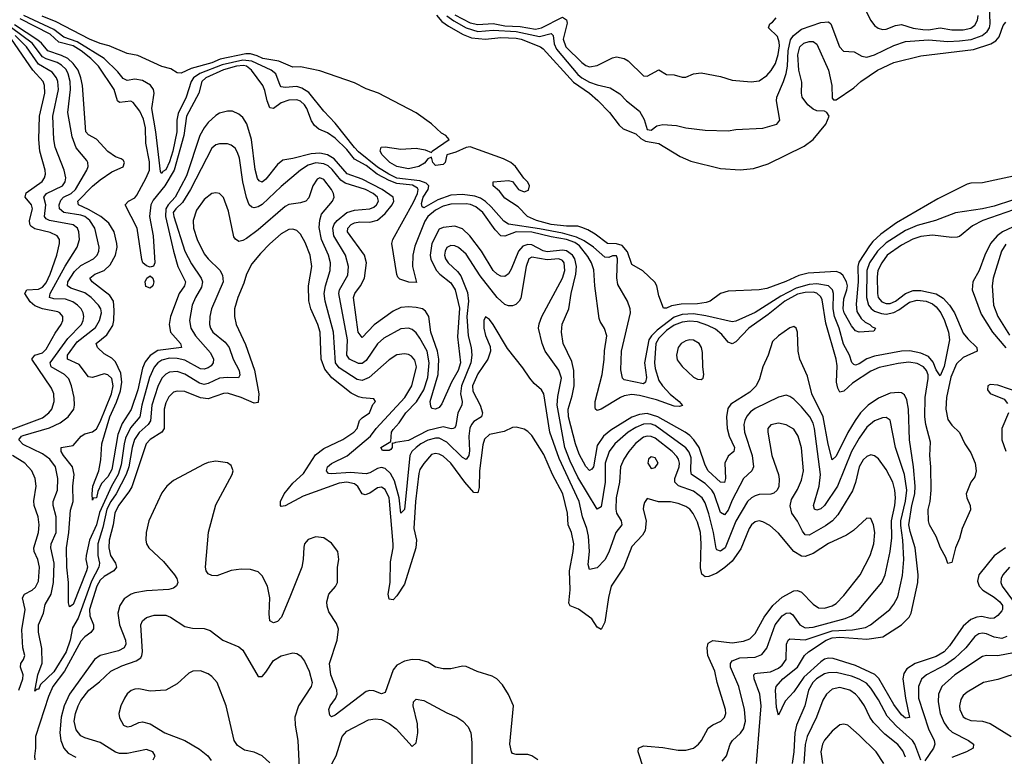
# Model space of a CAD drawing. Header units: inches. Extents: x 1173000 to 1307049, y 522583 to 678455.
# Tile 25 of 256: x 1200612 to 1205723, y 535907 to 539732. Entities that reach past the tile are written whole.
import ezdxf

# ---------------------------------------------------------------- set-up
doc = ezdxf.new("R2010")
doc.units = ezdxf.units.IN
doc.header["$MEASUREMENT"] = 0
doc.layers.add('B2503', color=7, linetype='Continuous')

msp = doc.modelspace()

# ---------------------------------------------------------------- linework, layer by layer
at = {"layer": 'B2503', "color": 5}
for points, elevation in [([(1202830, 539751.6), (1202865.5, 539725.5), (1202929.7, 539689.7), (1202989.5, 539670.5), (1203070, 539676.9), (1203190, 539670.6), (1203310, 539644.3), (1203370, 539659.7), (1203380.7, 539650), (1203386.6, 539606.6), (1203398.5, 539578.5), (1203510, 539447.9), (1203530.5, 539430), (1203570, 539408), (1203610, 539392.9), (1203677.8, 539377.8), (1203727.1, 539347.1), (1203762.6, 539310), (1203830, 539256.4), (1203852.8, 539212.8), (1203870, 539162.2), (1203890, 539158), (1203919.5, 539180.5), (1203950, 539188.1), (1204021.8, 539181.8), (1204070, 539170.2), (1204170, 539159), (1204290, 539154.9), (1204330, 539162.4), (1204470, 539167.8), (1204543, 539190), (1204557.7, 539210), (1204540.6, 539310), (1204541.5, 539330), (1204576.6, 539410), (1204590, 539452.9), (1204596.8, 539490), (1204600.8, 539570), (1204612.7, 539627.3), (1204628.4, 539650), (1204670, 539682.9), (1204770, 539717.4), (1204810, 539720.5), (1204823.2, 539710), (1204867.3, 539590), (1204888, 539568), (1204944.3, 539564.3), (1204983, 539543), (1205010, 539537.2), (1205050, 539549.4), (1205150, 539598.5), (1205210, 539618.8), (1205330, 539627.1), (1205430, 539619), (1205490, 539621.3), (1205550.7, 539629.3), (1205608.8, 539650), (1205634.7, 539670), (1205645.7, 539690), (1205650.2, 539710), (1205646, 539810)], 660), ([(1204982.2, 539822.2), (1205030, 539727), (1205050, 539700.9), (1205067.5, 539687.5), (1205090, 539680.2), (1205110, 539682.9), (1205157.7, 539702.3), (1205190, 539706.3), (1205250, 539687.9), (1205300.1, 539680.1), (1205330, 539679), (1205390, 539688.6), (1205450, 539679.9), (1205510, 539678.6), (1205550, 539688), (1205570, 539703), (1205583.6, 539730), (1205587.2, 539752.8)], 680), ([(1205764.9, 538795.1), (1205670, 538763.8), (1205610, 538749.9), (1205470, 538729.2), (1205366.3, 538690), (1205270, 538663.4), (1205210, 538637), (1205110, 538573.7), (1205064.6, 538530), (1205024, 538470), (1205009.8, 538430.1), (1205007.8, 538290), (1205017.7, 538250), (1205031.5, 538231.5), (1205050, 538218.8), (1205085.9, 538205.9), (1205110, 538202.9), (1205150, 538212), (1205175.3, 538224.7), (1205230, 538264.6), (1205270, 538276), (1205317.2, 538270), (1205350, 538256.1), (1205370, 538241.2), (1205393.8, 538210), (1205413, 538170), (1205432.7, 538110), (1205437.8, 538070), (1205410, 537931), (1205390, 537882), (1205370, 537914.2), (1205354.2, 537954.2), (1205330, 537983.8), (1205290, 538000.7), (1205232.3, 538012.3), (1205190, 538011.3), (1205050, 537985.6), (1205010, 537971.1), (1204970, 537945.5), (1204950, 537938), (1204941.8, 537941.8), (1204932, 537952), (1204919.3, 537990), (1204887.8, 538047.8), (1204865.8, 538130), (1204841, 538190), (1204834.4, 538230), (1204837.1, 538310), (1204831.4, 538330), (1204809.8, 538350), (1204750, 538361.2), (1204710, 538357.6), (1204642.8, 538337.2), (1204563.2, 538296.8), (1204430, 538211.7), (1204330, 538166.4), (1204310, 538163.4), (1204174.4, 538194.4), (1204110, 538203.9), (1204050, 538201.3), (1204010, 538187.9), (1203920.6, 538119.4), (1203891, 538090), (1203877.6, 538070), (1203855.7, 537950), (1203866.4, 537873.6), (1203860.7, 537850), (1203850, 537841.4), (1203750, 537861.5), (1203741, 537870), (1203733.1, 537913.1), (1203736.1, 538010), (1203782.8, 538210), (1203781.3, 538230), (1203766.9, 538270), (1203716.9, 538356.9), (1203711, 538391), (1203714.8, 538490), (1203710, 538505.6), (1203690, 538505.7), (1203670, 538496.7), (1203650, 538498.5), (1203590, 538550.4), (1203543, 538583), (1203502.7, 538602.7), (1203430, 538622.9), (1203310, 538646.7), (1203150, 538670.3), (1203125, 538685), (1203060.1, 538760.1), (1203030, 538788.4), (1203004.7, 538804.7), (1202975.3, 538815.3), (1202910, 538824.3), (1202850, 538820.8), (1202782.7, 538797.3), (1202710, 538755.8), (1202700.9, 538760.9), (1202697.6, 538777.6), (1202706.6, 538810), (1202732.7, 538850), (1202735.6, 538870), (1202722.8, 538882.8), (1202690, 538895.8), (1202570, 538909.7), (1202527.5, 538930), (1202470, 538966.3), (1202370, 539046.2), (1202350, 539067.5), (1202250, 539193.7), (1202190, 539256.7), (1202113, 539353), (1202077, 539377), (1202050, 539385.3), (1201990, 539379.7), (1201970, 539383.6), (1201963.9, 539390), (1201941.2, 539450), (1201917, 539470), (1201816.4, 539516.4), (1201770, 539521.5), (1201663.2, 539496.8), (1201547.1, 539452.9), (1201515.1, 539430), (1201502.7, 539410), (1201475.6, 539330), (1201435, 539245), (1201427.5, 539210), (1201428, 539150), (1201407.6, 539050), (1201390, 538993), (1201370, 538951.4), (1201356, 538944), (1201350, 538933.3), (1201343.1, 538943.1), (1201318.5, 539150), (1201298.3, 539270), (1201309.4, 539350), (1201306.8, 539370), (1201291.3, 539391.3), (1201250, 539416.4), (1201210, 539423.2), (1201170, 539416.6), (1201150, 539426.4), (1201121.3, 539461.3), (1201050.3, 539530.3), (1200910, 539617), (1200841.7, 539641.7), (1200790, 539680.1), (1200633.6, 539753.6)], 660), ([(1205810, 538927.2), (1205610, 538885.6), (1205550, 538882.8), (1205530, 538877.8), (1205377.4, 538802.5), (1205163.2, 538676.8), (1205081.8, 538618.2), (1205039.8, 538580.2), (1205022.4, 538557.6), (1204967.9, 538472.1), (1204962.8, 538450), (1204964.9, 538370), (1204954.1, 538254.1), (1204957.5, 538217.5), (1204980.1, 538180.1), (1205001.3, 538161.3), (1205024.4, 538150), (1205036.7, 538136.7), (1205054.8, 538130), (1205045.4, 538114.6), (1204970, 538109.7), (1204950, 538117), (1204930, 538142.9), (1204891.2, 538210), (1204886.5, 538230), (1204890, 538282), (1204906.1, 538330), (1204908.3, 538350), (1204904.3, 538370), (1204884.8, 538404.8), (1204870, 538418), (1204850, 538425), (1204704.1, 538415.9), (1204656.1, 538403.9), (1204588.3, 538371.7), (1204490, 538336.1), (1204449.7, 538329.7), (1204290, 538323.1), (1204249.1, 538310.9), (1204196.3, 538270), (1204176.1, 538263.9), (1204130, 538256.7), (1204045.1, 538254.9), (1203994.6, 538245.4), (1203970, 538234.5), (1203954.6, 538234.6), (1203930, 538298), (1203919.3, 538350), (1203909.6, 538369.6), (1203847.3, 538427.3), (1203790, 538460.5), (1203766.8, 538526.8), (1203738.6, 538558.6), (1203710, 538568.5), (1203663.1, 538570), (1203599.1, 538619.1), (1203561.3, 538641.3), (1203530, 538653.6), (1203510, 538659), (1203450, 538659.9), (1203370, 538668.7), (1203294.7, 538690), (1203248, 538710), (1203199.5, 538759.5), (1203130, 538806), (1203102, 538842), (1203069, 538870), (1203069.4, 538890.6), (1203150, 538896), (1203170, 538892), (1203201, 538850), (1203230, 538838.8), (1203252.9, 538847.1), (1203258, 538870), (1203248.9, 538888.9), (1203228.9, 538908.9), (1203185.2, 538970), (1203160.9, 538990), (1203123.7, 539010), (1202950, 539071.2), (1202930, 539068.7), (1202876.5, 539043.5), (1202829.1, 539030.9), (1202820.4, 538990), (1202810, 538979.6), (1202770, 538975.1), (1202757, 538990), (1202750, 539018), (1202730, 539008.7), (1202712.8, 538987.2), (1202684.7, 538970), (1202630, 538957.6), (1202570.2, 538969.8), (1202534, 538990), (1202494.5, 539030), (1202482.7, 539050), (1202488, 539070), (1202510, 539072.4), (1202590, 539058.7), (1202670, 539064.4), (1202716.4, 539056.4), (1202750, 539042), (1202754, 539050), (1202840.7, 539110), (1202824.7, 539130), (1202802.4, 539142.4), (1202750, 539191.2), (1202670, 539247.8), (1202474, 539350), (1202410, 539372.6), (1202350, 539403.9), (1202170, 539465.6), (1202070, 539486.3), (1202030, 539485.4), (1201956.5, 539516.5), (1201874.2, 539530), (1201844.7, 539544.7), (1201810, 539553.6), (1201785.7, 539554.3), (1201653.3, 539526.7), (1201610, 539508.3), (1201501.9, 539478.1), (1201450, 539453.3), (1201430, 539455.9), (1201396.8, 539476.8), (1201350, 539488.2), (1201225.9, 539545.9), (1201170, 539556.8), (1201076.6, 539596.6), (1201030, 539608.5), (1200974.2, 539630), (1200801.3, 539721.3), (1200729.2, 539750)], 640), ([(1202774.8, 539754.8), (1202803, 539723), (1202837.8, 539697.8), (1202914.1, 539654.1), (1202957.1, 539637.1), (1203030, 539630.7), (1203110, 539639.6), (1203190, 539635.4), (1203215.8, 539630), (1203314.7, 539590), (1203330, 539580.5), (1203486.9, 539406.9), (1203570.6, 539350), (1203612.8, 539312.8), (1203673.3, 539250), (1203723.7, 539183.7), (1203745, 539165), (1203810, 539139.8), (1203835.7, 539115.7), (1203861.3, 539101.3), (1203928.9, 539088.9), (1204040.7, 539020.7), (1204096.5, 538996.5), (1204250, 538959), (1204351.6, 538951.6), (1204420.8, 538959.2), (1204496.6, 538983.3), (1204684.1, 539075.9), (1204731, 539109), (1204796.8, 539190), (1204813.3, 539230), (1204801.6, 539250), (1204790, 539256.4), (1204750, 539258.3), (1204730, 539266.9), (1204703.9, 539290), (1204674, 539330), (1204669.8, 539350), (1204671.8, 539408.2), (1204656.4, 539470), (1204651.4, 539550), (1204662.3, 539590), (1204683.1, 539610), (1204710, 539618.3), (1204730, 539619), (1204750, 539604.4), (1204810.1, 539470), (1204827.9, 539390), (1204830, 539324.7), (1204836.3, 539316.3), (1204850, 539316.5), (1204942.7, 539377.3), (1204978.4, 539410), (1205064.7, 539470), (1205149.2, 539510), (1205290, 539544.9), (1205562.8, 539577.2), (1205653.7, 539606.3), (1205678.5, 539621.5), (1205696.9, 539643.1), (1205717.7, 539702.3), (1205730, 539719.5)], 640), ([(1202870, 539756.2), (1202950, 539716), (1202990, 539706.1), (1203070, 539711.3), (1203130, 539699.6), (1203210, 539695.7), (1203290, 539682.9), (1203321.2, 539690), (1203430, 539745.2), (1203450, 539731.7), (1203453.2, 539713.2), (1203432.8, 539630), (1203446.2, 539590), (1203530, 539509), (1203550, 539494), (1203570, 539487.7), (1203610, 539494.1), (1203690, 539533.7), (1203710, 539539), (1203750, 539530.2), (1203770, 539518), (1203850, 539439.7), (1203870, 539438.5), (1203930, 539471.5), (1203970, 539446.7), (1204010, 539444.6), (1204050, 539433.6), (1204070, 539432.6), (1204110, 539450.2), (1204150, 539456.5), (1204250, 539436.5), (1204310, 539417.6), (1204409.3, 539409.3), (1204450, 539414.8), (1204490, 539441.3), (1204512.7, 539467.2), (1204534.9, 539505.1), (1204548.9, 539551.1), (1204555.4, 539595.4), (1204554.9, 539614.9), (1204544.9, 539644.9), (1204499.5, 539690), (1204505.6, 539710), (1204520.5, 539719.5), (1204538.9, 539741.2)], 680), ([(1205729.2, 536990), (1205670, 536948), (1205591.2, 536850), (1205583.6, 536816.4), (1205591.7, 536790), (1205612.1, 536770), (1205670, 536734.2), (1205699.3, 536710), (1205713.1, 536690), (1205714.4, 536670), (1205710, 536662.4), (1205690, 536638.8), (1205670, 536624.3), (1205650, 536622.5), (1205606.3, 536633.8), (1205579.6, 536630), (1205550, 536617.6), (1205510, 536583.2), (1205439, 536481), (1205411, 536449), (1205370, 536425.2), (1205260.2, 536390), (1205217.8, 536362.2), (1205202.1, 536337.9), (1205197, 536310), (1205209.7, 536209.7), (1205230, 536108.3), (1205210, 536104.9), (1205190, 536123.4), (1205150, 536175.8), (1205070.8, 536310.8), (1205051.7, 536331.7), (1204950, 536379), (1204834.7, 536414.7), (1204810, 536416.8), (1204790, 536411.1), (1204770, 536398), (1204681.5, 536318.5), (1204630, 536242.7), (1204586.1, 536193.9), (1204550, 536121.2), (1204540, 536160), (1204535.3, 536250), (1204538.4, 536270), (1204573.5, 536310), (1204649.4, 536370), (1204685.2, 536430), (1204707, 536450), (1204798.6, 536510), (1204830, 536522.3), (1204870, 536526), (1205010, 536515.6), (1205092.9, 536527.1), (1205189.9, 536590), (1205228.9, 536630), (1205240.3, 536650), (1205273.5, 536810), (1205275.4, 536850), (1205260.9, 536990), (1205234.1, 537074.1), (1205227.1, 537110), (1205243.1, 537210), (1205259.1, 537270), (1205260.2, 537310), (1205251.4, 537410), (1205231.2, 537550), (1205225.2, 537710), (1205217.6, 537757.6), (1205204.5, 537784.5), (1205190, 537794), (1205176.3, 537796.3), (1205130, 537792.1), (1205070, 537767.3), (1205016.8, 537730), (1204976.9, 537690), (1204948.7, 537651.3), (1204910, 537589.2), (1204850, 537466), (1204830, 537447.1), (1204807.9, 537527.9), (1204782.2, 537670), (1204723.5, 537790), (1204701, 537881), (1204661.4, 537970), (1204653.7, 538010), (1204648.9, 538108.9), (1204642.4, 538130), (1204630, 538139.7), (1204610, 538132.5), (1204550.2, 538090), (1204519.6, 538060.4), (1204497.5, 537990), (1204468.9, 537930), (1204452, 537868), (1204435.7, 537830), (1204401.9, 537798.1), (1204303.9, 537736.1), (1204287.4, 537712.6), (1204281.7, 537670), (1204284.5, 537610), (1204295.1, 537570), (1204321.7, 537510), (1204319, 537490), (1204290, 537466.5), (1204272.6, 537430), (1204275.5, 537350), (1204270, 537328.6), (1204250, 537330.6), (1204185.9, 537390), (1204170, 537418.2), (1204138.3, 537510), (1204111.4, 537550), (1204090, 537572.2), (1204066.8, 537590), (1203923.9, 537670), (1203870, 537686.9), (1203830, 537682.7), (1203790, 537667.8), (1203679.8, 537600.2), (1203643.1, 537570), (1203610, 537520.3), (1203590, 537411), (1203581.4, 537398.6), (1203570, 537391.9), (1203550, 537412.1), (1203516.6, 537476.6), (1203498, 537530), (1203461.6, 537670), (1203458.5, 537710), (1203480.3, 537779.7), (1203489.7, 537830), (1203489.1, 537910), (1203477.3, 537957.3), (1203432.6, 538050), (1203423.7, 538110), (1203428.8, 538151.2), (1203462.2, 538230), (1203474.5, 538310), (1203499.4, 538410), (1203503, 538450), (1203494, 538490), (1203481.1, 538510), (1203450, 538531.1), (1203430, 538535.2), (1203350, 538526.8), (1203330, 538531.3), (1203270, 538562.8), (1203250, 538565.4), (1203224.4, 538555.6), (1203201.1, 538530), (1203163.7, 538436.3), (1203150, 538412.8), (1203130, 538398.3), (1203110, 538399.9), (1203090, 538411), (1203069.5, 538430), (1203008.7, 538530), (1202949.4, 538610), (1202910, 538646.6), (1202870, 538660.5), (1202810, 538652.4), (1202790, 538643.6), (1202751.4, 538570), (1202742.3, 538510), (1202746.4, 538486.4), (1202776.3, 538430), (1202792.3, 538410), (1202850, 538365.4), (1202872.4, 538330), (1202894.6, 538234.6), (1202884.7, 538084.7), (1202900.2, 537950), (1202888.9, 537910), (1202853.9, 537850), (1202803, 537737), (1202790, 537717.6), (1202770, 537709.6), (1202752.3, 537712.3), (1202745.4, 537725.4), (1202742.4, 537750), (1202784.2, 537890), (1202787.7, 537970), (1202781.1, 538010), (1202745.6, 538110), (1202735.7, 538190), (1202718.6, 538218.6), (1202702.3, 538230), (1202670, 538237.9), (1202630, 538241.1), (1202590, 538237.1), (1202550, 538218), (1202452.8, 538147.2), (1202390, 538082), (1202369.2, 538110), (1202345.7, 538290), (1202352.3, 538310), (1202381.7, 538350), (1202401.2, 538390), (1202412.8, 538470), (1202401.5, 538510), (1202314.5, 538630), (1202316.1, 538650), (1202332.1, 538667.9), (1202350, 538677.6), (1202377.8, 538682.2), (1202430, 538680.7), (1202470, 538691.5), (1202510, 538725.2), (1202545.6, 538770), (1202554.6, 538790), (1202551.3, 538810), (1202493.3, 538850), (1202390, 538903.8), (1202312.2, 538932.2), (1202244.3, 539010), (1202210, 539029.4), (1202170, 539037.9), (1202125.3, 539034.7), (1202030.5, 539010.5), (1201977.5, 539002.5), (1201950, 538980.2), (1201890, 538903.2), (1201870, 538888.6), (1201854.8, 538894.8), (1201847, 538907), (1201834.8, 538954.8), (1201815.7, 539110), (1201791.7, 539191.7), (1201770, 539224.2), (1201750, 539241.8), (1201716.5, 539256.5), (1201690, 539257.3), (1201650, 539246.1), (1201630, 539234.3), (1201590, 539198.5), (1201569.1, 539170.9), (1201547.1, 539130), (1201478.5, 538921.5), (1201418.8, 538810), (1201382.3, 538770), (1201370.7, 538749.3), (1201369, 538710), (1201410, 538530.2), (1201433.8, 538450), (1201473.2, 538370), (1201468.1, 538350), (1201440.5, 538310), (1201395, 538190), (1201388, 538150), (1201394.4, 538110), (1201446.5, 538050), (1201451.7, 538030), (1201330, 538013.6), (1201290, 537988.3), (1201263.9, 537956.1), (1201250, 537922.5), (1201226.2, 537810), (1201191.2, 537708.7), (1201144.1, 537635.9), (1201121.7, 537578.3), (1201090, 537396), (1201070, 537358.4), (1201036.1, 537323.9), (1201017.4, 537282.6), (1201010, 537249.7), (1200992.8, 537247.2), (1200990, 537238), (1200987.9, 537270), (1200992.3, 537310), (1201023.1, 537390), (1201033.8, 537446.2), (1201038.6, 537530), (1201079.9, 537670), (1201114.2, 537745.8), (1201135, 537805), (1201142.5, 537850), (1201136.5, 537896.5), (1201110, 537956.3), (1201090, 537975.3), (1201050, 537996.3), (1201016.2, 538030), (1201008.9, 538050), (1201064.9, 538095.1), (1201095.1, 538144.9), (1201100.8, 538170), (1201103.4, 538223.4), (1201099.1, 538270), (1201079.6, 538299.6), (1200989.2, 538370), (1200976.2, 538390), (1201001.4, 538410), (1201050.5, 538429.5), (1201081.7, 538458.3), (1201109.5, 538510), (1201117.3, 538550), (1201116.4, 538570), (1201101.9, 538630), (1201074.9, 538674.9), (1201034.1, 538710), (1200970, 538746.8), (1200918.2, 538770), (1200913.5, 538790), (1200990, 538866.7), (1201030, 538899.8), (1201090, 538941.8), (1201150, 538967.2), (1201156, 538990), (1201150, 539002), (1201139.3, 539010), (1201110, 539019.7), (1201070, 539047.1), (1201010.8, 539110.8), (1200970, 539134.8), (1200955.5, 539150), (1200937.6, 539390), (1200929.7, 539430), (1200914.9, 539470), (1200890, 539505), (1200861.6, 539530), (1200830, 539545.8), (1200758.1, 539570), (1200725.2, 539610), (1200706.2, 539626.2), (1200584.5, 539704.5)], 720), ([(1205930, 538799.8), (1205610.8, 538689.2), (1205558.2, 538661.8), (1205490, 538605.7), (1205478, 538602), (1205450, 538600.7), (1205350, 538613.9), (1205290, 538605.3), (1205248.2, 538591.8), (1205190, 538561.5), (1205115.4, 538510), (1205086.6, 538470), (1205066.9, 538430), (1205063.1, 538396.9), (1205063.9, 538310), (1205068.8, 538288.8), (1205087.1, 538267.1), (1205110, 538257.9), (1205130, 538257.8), (1205157.5, 538270), (1205210, 538311), (1205250, 538326.4), (1205290, 538326.6), (1205370, 538307.8), (1205405.2, 538285.2), (1205439.1, 538250), (1205465.2, 538210), (1205510, 538104.7), (1205534, 538074), (1205580.5, 538030), (1205581.6, 538010), (1205510, 537977.9), (1205474.6, 537945.4), (1205444.9, 537875.1), (1205422.8, 537770), (1205419.3, 537710), (1205430, 537655.8), (1205450, 537626.2), (1205490, 537588), (1205518.8, 537530), (1205550, 537482.9), (1205571.5, 537430), (1205577, 537390), (1205570, 537357.7), (1205549.1, 537330), (1205525.2, 537270), (1205527.6, 537250), (1205545.8, 537210), (1205547.3, 537187.3), (1205503.9, 537090), (1205490, 537038), (1205469, 536990), (1205450, 536914), (1205430, 536909.3), (1205420.1, 536940.1), (1205391, 536990), (1205368.5, 537048.5), (1205335.1, 537110), (1205328.9, 537130), (1205328.3, 537188.3), (1205338.5, 537230), (1205343.2, 537290), (1205342.2, 537410), (1205336, 537470), (1205339.1, 537539.1), (1205314.9, 537630), (1205311, 537670), (1205312.3, 537770), (1205328.3, 537868.3), (1205327.1, 537887.1), (1205319.4, 537910), (1205303.7, 537930), (1205270, 537946.2), (1205226.9, 537953.1), (1205172.7, 537947.3), (1205073.9, 537926.1), (1205030, 537906.2), (1204935.8, 537844.2), (1204890, 537803.2), (1204870, 537798), (1204858.8, 537818.8), (1204852.2, 537850), (1204854.7, 537934.7), (1204851, 537970), (1204796.6, 538156.6), (1204777.7, 538277.7), (1204770, 538293.7), (1204750, 538311.2), (1204730, 538316.4), (1204690, 538315.4), (1204650, 538306.2), (1204583.8, 538270), (1204498, 538202), (1204396, 538130), (1204330, 538059.6), (1204310, 538049.2), (1204290, 538057.4), (1204256.5, 538096.5), (1204224.2, 538124.2), (1204184.5, 538144.5), (1204130, 538162.3), (1204090, 538166.8), (1204050, 538160.8), (1204010, 538145.5), (1203970, 538118.5), (1203930, 538077.7), (1203913.4, 538050), (1203906.4, 537950), (1203910, 537920.9), (1203930, 537858.3), (1203948.5, 537830), (1203988, 537788), (1204035.8, 537750), (1204051.9, 537728.1), (1204036.9, 537723.1), (1204010, 537725.2), (1203918.4, 537758.4), (1203830, 537781.2), (1203790, 537785), (1203750, 537778.7), (1203730, 537770.6), (1203630, 537709.6), (1203610, 537702.8), (1203601.4, 537710), (1203599.3, 537719.2), (1203599.2, 537750), (1203635.6, 537890), (1203646.7, 537966.7), (1203647.2, 538012.8), (1203659.8, 538090), (1203648.2, 538128.2), (1203625.1, 538165.1), (1203620.5, 538180.5), (1203597.5, 538350), (1203592.7, 538432.7), (1203579.6, 538470), (1203561.9, 538501.9), (1203517.5, 538557.5), (1203494.5, 538574.5), (1203451, 538591), (1203370, 538604.1), (1203270, 538628), (1203190, 538631), (1203130, 538607), (1203110.3, 538610.3), (1203080.3, 538640.3), (1203015.4, 538730), (1202979.7, 538759.7), (1202952.1, 538772.1), (1202930, 538776.1), (1202850, 538774.3), (1202810, 538763.3), (1202770, 538742.6), (1202731.4, 538710), (1202714.9, 538685.1), (1202663.2, 538556.8), (1202652.3, 538510), (1202651.2, 538450), (1202672, 538368), (1202631.7, 538368.3), (1202585.2, 538385.2), (1202574.4, 538394.4), (1202569.4, 538409.4), (1202544.3, 538570), (1202549.4, 538590), (1202655.5, 538784.5), (1202676.3, 538830), (1202680.2, 538850), (1202676.3, 538856.3), (1202651.9, 538871.9), (1202570, 538881.1), (1202530, 538896.6), (1202468.5, 538930), (1202410, 538974.9), (1202350, 539008.2), (1202310, 539057.3), (1202250, 539115.9), (1202210, 539145.1), (1202164.1, 539164.1), (1202141.7, 539181.7), (1202126.1, 539206.1), (1202102, 539270), (1202090, 539290.4), (1202070, 539308.2), (1202050, 539315.4), (1202010, 539314.4), (1201970, 539300.4), (1201930, 539271.1), (1201910, 539274.8), (1201896.7, 539310), (1201884.9, 539364.9), (1201873.9, 539390), (1201816.2, 539470), (1201790.3, 539490), (1201773.4, 539493.4), (1201737.6, 539490), (1201670, 539472.2), (1201578.7, 539430), (1201557.1, 539410), (1201542.7, 539350), (1201477.5, 539230), (1201463.4, 539130), (1201413.8, 538950), (1201364.9, 538870), (1201304.7, 538795.3), (1201293.4, 538770), (1201285.3, 538710), (1201304.8, 538610), (1201313, 538470), (1201307.1, 538452.9), (1201290, 538446.6), (1201270, 538453.6), (1201250.9, 538470), (1201246.3, 538486.3), (1201222.8, 538650), (1201159.5, 538770), (1201177.7, 538790), (1201210, 538807.7), (1201220.1, 538819.9), (1201268.5, 538910), (1201285.1, 538950), (1201286.2, 538993.8), (1201267.4, 539090), (1201264.5, 539170), (1201255.1, 539215.1), (1201236.1, 539256.1), (1201201.8, 539301.8), (1201188.4, 539308.4), (1201130, 539302.1), (1201119.5, 539310), (1201102.6, 539370), (1201021.2, 539490), (1200981.1, 539530), (1200931.3, 539570), (1200890, 539595.4), (1200815.1, 539615.1), (1200770, 539656.5), (1200615.5, 539735.5)], 680), ([(1204435.9, 535870), (1204460.5, 536170), (1204453.4, 536230), (1204424.2, 536310), (1204422.3, 536330), (1204430, 536337.7), (1204440.1, 536339.9), (1204510, 536345.4), (1204550, 536364.4), (1204570, 536381.5), (1204590.3, 536410), (1204591.6, 536490), (1204601.1, 536510), (1204610, 536516.8), (1204690, 536511.9), (1204830, 536559.7), (1204935.7, 536564.3), (1205003, 536577), (1205028.2, 536590), (1205127.9, 536670), (1205150, 536696.5), (1205170, 536735.3), (1205194.5, 536845.5), (1205200.7, 536930), (1205196.6, 537030), (1205185.2, 537105.2), (1205186.3, 537130), (1205210, 537231.4), (1205216.2, 537290), (1205205, 537370), (1205158.7, 537510), (1205130, 537653.3), (1205110, 537666.2), (1205090, 537664.4), (1205050, 537649.1), (1205010, 537615.4), (1204970, 537559.5), (1204930.1, 537490), (1204857.6, 537310), (1204790, 537209.3), (1204770, 537191.9), (1204750, 537184.7), (1204738, 537190), (1204732.9, 537210), (1204762.2, 537310), (1204769.5, 537370.4), (1204736.9, 537610), (1204730, 537636.8), (1204713, 537670), (1204670, 537722.1), (1204630, 537761.1), (1204610, 537775), (1204590, 537781.8), (1204550, 537771.5), (1204430, 537713.4), (1204404.8, 537695.2), (1204386.7, 537673.3), (1204375.4, 537650), (1204371.6, 537630), (1204375.1, 537590), (1204413.4, 537470), (1204421.1, 537410), (1204412.8, 537390), (1204370, 537349.8), (1204310, 537237.7), (1204290, 537185.7), (1204270, 537161.7), (1204250, 537173.2), (1204216.1, 537270), (1204205.2, 537290), (1204170, 537324), (1204099.6, 537370), (1204095.3, 537390), (1204097.8, 537457.8), (1204087.3, 537487.3), (1204070, 537509.4), (1203910, 537624.3), (1203886.2, 537633.8), (1203850, 537632.3), (1203810, 537615.1), (1203770, 537589.9), (1203700.8, 537530), (1203671.8, 537490), (1203650.4, 537430), (1203650.4, 537330), (1203630, 537202), (1203610, 537189.8), (1203510, 537356.7), (1203470, 537438.9), (1203442, 537510), (1203402.8, 537730), (1203404.9, 537775.1), (1203423.9, 537870), (1203410, 537911.6), (1203339.3, 538010), (1203323.6, 538050), (1203305, 538130), (1203307.7, 538152.3), (1203321.7, 538190), (1203429.9, 538390), (1203442, 538430), (1203439, 538470), (1203430, 538480.9), (1203410, 538489.5), (1203350, 538485.7), (1203270, 538499.2), (1203254.6, 538490), (1203241.1, 538450), (1203213.6, 538286.4), (1203204.4, 538270), (1203186.6, 538253.4), (1203170, 538246.3), (1203150, 538246), (1203130, 538253.4), (1203089.9, 538289.9), (1203001.7, 538401.7), (1202930, 538514), (1202890, 538549.1), (1202870, 538557.7), (1202850, 538558.7), (1202830, 538548.5), (1202819.8, 538530), (1202817, 538510), (1202822.2, 538490), (1202835.5, 538470), (1202884.6, 538424.6), (1202902.1, 538402.1), (1202936.1, 538316.1), (1202942.5, 538270), (1202933.6, 538190), (1202939.6, 538090), (1202955.7, 538030), (1202959.7, 537990), (1202953.2, 537950), (1202904.6, 537830), (1202899.7, 537790), (1202908.8, 537750), (1202908, 537730), (1202887.2, 537690), (1202875.3, 537624.7), (1202870, 537612), (1202862.8, 537610), (1202851.8, 537608.2), (1202810, 537617.6), (1202730, 537599), (1202630, 537546.5), (1202562.9, 537537.1), (1202551.2, 537531.2), (1202546.4, 537533.6), (1202544.7, 537510), (1202539.4, 537500.6), (1202530, 537495.3), (1202495.3, 537495.3), (1202487, 537510), (1202538.8, 537541.2), (1202542.4, 537590), (1202550, 537604), (1202581.9, 537638.1), (1202615.7, 537690), (1202671.8, 537748.2), (1202709.3, 537810), (1202730, 537874.3), (1202737.4, 537950), (1202726.9, 538010), (1202690, 538078.4), (1202670, 538106.5), (1202650, 538122.5), (1202630, 538130.5), (1202590, 538125.9), (1202501.8, 538078.2), (1202470, 538048.4), (1202410, 537962.7), (1202390, 537947), (1202370, 537946.3), (1202323.7, 537970), (1202309.4, 537989.4), (1202313.1, 538070), (1202268.1, 538310), (1202272, 538330), (1202315, 538405), (1202318.5, 538450), (1202302.6, 538510), (1202243.5, 538610), (1202237.9, 538650), (1202244.5, 538670), (1202259.4, 538690), (1202310, 538730.5), (1202350, 538743.5), (1202430, 538749.3), (1202450, 538758.3), (1202464.7, 538770), (1202474.8, 538790), (1202468.9, 538810), (1202446.5, 538830), (1202407.7, 538850), (1202302.3, 538882.2), (1202278.6, 538898.6), (1202233.9, 538953.9), (1202212.8, 538972.8), (1202190, 538984.1), (1202150, 538989.1), (1202110, 538977.3), (1202070.1, 538950), (1201970, 538865.5), (1201870, 538772.5), (1201850, 538759.6), (1201830, 538754.2), (1201817.9, 538757.9), (1201803.6, 538770), (1201788.8, 538808.8), (1201770.6, 538890.6), (1201752.4, 539012.4), (1201742.8, 539042.8), (1201730, 539064.4), (1201710, 539079.8), (1201690, 539086.6), (1201650, 539086.8), (1201630, 539081.4), (1201610, 539065.1), (1201499.5, 538850), (1201456.6, 538783.4), (1201423, 538750), (1201409.3, 538730), (1201411.4, 538710), (1201469.7, 538530), (1201504, 538464), (1201554.5, 538390), (1201561, 538370), (1201556.3, 538343.7), (1201523.9, 538290), (1201508.2, 538250), (1201494, 538170), (1201499.8, 538130), (1201525.4, 538090), (1201602.4, 538002.4), (1201617.5, 537970), (1201617, 537950), (1201605.4, 537934.6), (1201590, 537924.4), (1201570, 537917.1), (1201550, 537919), (1201470, 537963.5), (1201430, 537972.3), (1201390, 537974.3), (1201350, 537964), (1201329.2, 537950), (1201310, 537928.1), (1201286.3, 537873.7), (1201245.6, 537730), (1201235.3, 537670), (1201186.6, 537613.4), (1201161.6, 537558.4), (1201153.8, 537530), (1201138.7, 537421.3), (1201123.2, 537370), (1201089.2, 537310), (1201026.2, 537173.8), (1201010, 537109.9), (1200974.6, 537030), (1200957.4, 536950), (1200956.2, 536930), (1200963.3, 536890), (1200959.3, 536870), (1200890, 536695), (1200870, 536684), (1200865.1, 536705.1), (1200865.1, 536810), (1200856.6, 536890), (1200854.4, 536990), (1200867.9, 537070), (1200875.2, 537184.8), (1200890, 537230.7), (1200887.2, 537310), (1200895.7, 537370), (1200885.8, 537410), (1200839.7, 537470), (1200828.3, 537490), (1200827.7, 537510), (1200890, 537521.1), (1200930.9, 537570), (1200950, 537580.8), (1200990, 537592.2), (1201010, 537607.9), (1201030, 537644.7), (1201089.1, 537790), (1201098.1, 537830), (1201090, 537869), (1201070, 537888.3), (1201050, 537892.7), (1200990, 537874.4), (1200970, 537877.7), (1200921, 537941), (1200860.9, 537970), (1200860.6, 537990), (1200910, 538060.1), (1201005.5, 538134.5), (1201026.9, 538170), (1201036.6, 538210), (1201033, 538230), (1201022, 538250), (1200983.6, 538290), (1200950, 538313.6), (1200877.3, 538337.3), (1200860.2, 538350), (1200862.2, 538370), (1200895.8, 538424.2), (1200930, 538456), (1200995.6, 538490), (1201013.5, 538510), (1201022.1, 538530), (1201023.9, 538550), (1201002.2, 538650), (1200975.6, 538690), (1200950, 538709.3), (1200930, 538717.6), (1200841, 538730), (1200819.6, 538750), (1200817.3, 538770), (1200825.5, 538794.5), (1200838.8, 538810), (1200879.7, 538830), (1200901.4, 538850), (1200960.2, 538950), (1200967.5, 538970), (1200966.5, 538990), (1200960.5, 539000.5), (1200905.6, 539065.6), (1200883.8, 539123.8), (1200862.3, 539250), (1200876.5, 539370), (1200874.4, 539410), (1200864.6, 539450), (1200852.6, 539472.6), (1200830, 539496.2), (1200807.3, 539510), (1200750, 539527.8), (1200730, 539539.3), (1200677, 539610), (1200570, 539689.7)], 740), ([(1204257.9, 535882.1), (1204281.6, 535910), (1204299.8, 535970), (1204312.9, 535990), (1204353.1, 536026.9), (1204370, 536050.3), (1204379.1, 536090), (1204375.1, 536150), (1204345.7, 536270), (1204302.2, 536370), (1204300.9, 536390), (1204310, 536402.4), (1204350, 536419.4), (1204430, 536422.9), (1204463.7, 536436.3), (1204490.3, 536469.7), (1204533.2, 536590), (1204570, 536637.3), (1204590, 536650.6), (1204610, 536651.9), (1204622.9, 536642.9), (1204661.8, 536590), (1204690, 536574.4), (1204730, 536577.5), (1204897.6, 536622.4), (1204930, 536636.1), (1204970, 536669.5), (1205087.9, 536810), (1205104.5, 536850), (1205129.6, 536970), (1205138.5, 537041.5), (1205136.9, 537130), (1205155.5, 537210), (1205158.7, 537250), (1205155, 537290), (1205144.5, 537330), (1205110, 537396.2), (1205070, 537451.6), (1205050, 537467.3), (1205030, 537472.2), (1205010, 537464.7), (1204990, 537445.8), (1204969.7, 537410), (1204950.4, 537329.6), (1204934.8, 537285.2), (1204859.6, 537160.4), (1204830.7, 537129.3), (1204795.4, 537104.6), (1204710, 537056.4), (1204690, 537057.5), (1204675.6, 537075.6), (1204650, 537128), (1204619.9, 537170), (1204611.4, 537208.6), (1204618.5, 537241.5), (1204650, 537293), (1204670, 537340.5), (1204680.2, 537390), (1204669.4, 537509.4), (1204652.5, 537570), (1204630, 537605.1), (1204590, 537628.7), (1204550, 537637.1), (1204511.3, 537628.7), (1204496, 537610), (1204495.8, 537590), (1204516.6, 537470), (1204550.2, 537369.8), (1204554.4, 537345.6), (1204552.4, 537307.6), (1204544.2, 537290), (1204526.6, 537273.4), (1204511.7, 537268.3), (1204450, 537266.1), (1204430, 537260.4), (1204410, 537249.9), (1204390, 537230.5), (1204330, 537127.6), (1204273.7, 536990), (1204250, 536971.9), (1204230, 536979.8), (1204227.1, 536987.1), (1204214, 537070), (1204190, 537166.2), (1204170, 537223.7), (1204154.8, 537250), (1204110, 537284.4), (1204031.3, 537311.3), (1204012.1, 537330), (1204012.4, 537350), (1204034.7, 537410), (1204036.7, 537430), (1204032.6, 537450), (1204023.7, 537463.7), (1203998.7, 537490), (1203910, 537558.3), (1203890, 537568), (1203870, 537570.3), (1203850, 537563.7), (1203808.2, 537531.8), (1203773.4, 537490), (1203747.2, 537450), (1203730.6, 537410), (1203725.9, 537330), (1203708.4, 537250), (1203706.3, 537190), (1203710.6, 537170), (1203734.2, 537130), (1203736.8, 537110), (1203706.2, 537070), (1203670, 536967.6), (1203650, 536927), (1203610, 536885.7), (1203570, 536878), (1203563.1, 536903.1), (1203569.1, 536970), (1203565.1, 537050), (1203556.5, 537090), (1203533.7, 537150), (1203515.8, 537230), (1203413, 537453), (1203364.7, 537590), (1203332.2, 537790), (1203320.3, 537810), (1203282.7, 537842.7), (1203259.3, 537870), (1203224, 537924), (1203144.6, 538024.6), (1203069.7, 538150), (1203050, 538175.8), (1203030, 538189.5), (1203021.3, 538170), (1203021.5, 538130), (1203030, 538093), (1203054.8, 538034.8), (1203056.2, 538010), (1203041.6, 537970), (1202990, 537892.3), (1202962.1, 537830), (1202963.5, 537803.5), (1203001.7, 537730), (1203015.1, 537690), (1203009.2, 537670), (1202970, 537646), (1202956.6, 537630), (1202948.8, 537611.2), (1202943.5, 537570), (1202947.4, 537492.6), (1202943.8, 537470), (1202930, 537449.1), (1202910, 537458.1), (1202830, 537539.1), (1202790, 537558.3), (1202770, 537559.3), (1202730, 537549.6), (1202694.8, 537530), (1202670.1, 537510), (1202647.4, 537490), (1202637, 537470), (1202610, 537189.4), (1202590, 537169.7), (1202581.1, 537250), (1202557.2, 537337.2), (1202536.2, 537376.2), (1202510, 537400.8), (1202490, 537406.7), (1202470, 537401.5), (1202430, 537378.3), (1202410, 537374), (1202330, 537381.6), (1202230, 537373.5), (1202215.4, 537375.4), (1202204.3, 537390), (1202209.3, 537410), (1202230, 537428.2), (1202311.8, 537468.2), (1202433.6, 537570), (1202462.9, 537610), (1202610.8, 537770), (1202647.1, 537830), (1202671.1, 537930), (1202663.3, 537963.3), (1202645.6, 537985.6), (1202630, 537994.3), (1202610, 537997.7), (1202570, 537991.2), (1202530, 537965.7), (1202426.2, 537873.8), (1202390, 537858.4), (1202363.9, 537863.9), (1202270, 537923.9), (1202251.2, 537950), (1202241.3, 538110), (1202197.9, 538270), (1202193, 538310), (1202199.1, 538350), (1202223.5, 538430), (1202225, 538470), (1202215.1, 538510), (1202178.9, 538590), (1202167.2, 538652.8), (1202169.4, 538690.6), (1202177.9, 538722.1), (1202236.1, 538790), (1202243.7, 538810), (1202240.8, 538830), (1202230.5, 538850), (1202190, 538901.8), (1202170, 538910.5), (1202156.3, 538903.7), (1202134.2, 538870), (1202112.4, 538807.6), (1202097, 538790), (1202070, 538780.6), (1202010, 538772.2), (1201990, 538762.6), (1201850, 538640.8), (1201790, 538596.2), (1201770, 538585), (1201750, 538581), (1201731.7, 538591.7), (1201724.4, 538604.4), (1201696.8, 538736.8), (1201670, 538807.8), (1201648.7, 538828.7), (1201630, 538833.5), (1201610, 538828.6), (1201570, 538798.7), (1201530, 538742), (1201513.1, 538690), (1201514, 538650), (1201533.6, 538590), (1201570, 538516.2), (1201590.2, 538490), (1201651.8, 538431.8), (1201665.6, 538405.6), (1201667.8, 538370), (1201608.4, 538230), (1201598.9, 538190), (1201598, 538150), (1201602.8, 538130), (1201614.6, 538110), (1201678.3, 538058.3), (1201699.6, 538030), (1201720.1, 537970), (1201751, 537910), (1201754, 537886), (1201747.5, 537872.5), (1201690, 537874.7), (1201650, 537870.6), (1201590, 537842.2), (1201570, 537838.5), (1201545.3, 537845.3), (1201470, 537891.5), (1201430, 537905), (1201390, 537901.3), (1201370, 537891.4), (1201350, 537869.9), (1201330, 537827.2), (1201297.5, 537730), (1201290.3, 537649.7), (1201278.3, 537630), (1201231.5, 537588.5), (1201208.2, 537551.8), (1201195.2, 537510), (1201178.7, 537410), (1201165.3, 537370), (1201113.7, 537270), (1201085.1, 537230), (1201064.8, 537190), (1201044.2, 537095.8), (1201018.4, 537010), (1201018.6, 536950), (1201026.3, 536910), (1201023.5, 536890), (1200984.1, 536815.9), (1200916.2, 536623.8), (1200886, 536574), (1200874.4, 536510), (1200853.3, 536450), (1200790, 536345.2), (1200720.3, 536279.7), (1200710, 536254.5), (1200703.5, 536256.5), (1200690, 536246), (1200706.3, 536330), (1200729, 536391), (1200726.6, 536466.6), (1200710, 536552.7), (1200709.5, 536590), (1200736.4, 536650), (1200744.4, 536695.6), (1200775.8, 536750), (1200787.3, 536810), (1200790.6, 536910), (1200774.3, 536990), (1200776, 537010), (1200801, 537070), (1200800.7, 537150), (1200785.8, 537210), (1200785.2, 537230), (1200808.4, 537290), (1200810.3, 537350.3), (1200797.6, 537410), (1200769.1, 537450), (1200730, 537478), (1200630, 537525.5), (1200608, 537550), (1200622, 537570), (1200630, 537573.8), (1200767.4, 537612.6), (1200821.6, 537638.4), (1200863.4, 537670), (1200892.5, 537710), (1200897.3, 537730), (1200894.1, 537770), (1200881.3, 537830), (1200867.3, 537867.3), (1200845.2, 537890), (1200776, 537930), (1200769.9, 537950), (1200862.9, 538077.1), (1200932.8, 538150), (1200942.2, 538170), (1200944.9, 538190), (1200941.7, 538210), (1200930.9, 538230), (1200912.6, 538250), (1200887.7, 538267.7), (1200850, 538280.8), (1200790, 538281.9), (1200767.1, 538290), (1200770.7, 538310), (1200848.1, 538451.9), (1200910.9, 538550), (1200921.8, 538590), (1200919.4, 538630), (1200911.5, 538650), (1200890, 538667.5), (1200767.2, 538690), (1200750, 538698.4), (1200741.7, 538710), (1200747.6, 538770), (1200737.4, 538810), (1200741.9, 538818.1), (1200750.6, 538830), (1200834.8, 538870), (1200847.8, 538890), (1200851.8, 538910), (1200843.6, 538950), (1200797, 539070), (1200789.5, 539110), (1200784.1, 539230), (1200813, 539370), (1200810.6, 539410), (1200804, 539430), (1200780.1, 539460.1), (1200710, 539501.1), (1200646.9, 539590), (1200588.6, 539650)], 760), ([(1200550, 537597.2), (1200730, 537664.4), (1200763.9, 537690), (1200778.8, 537710), (1200790.9, 537750), (1200788.8, 537790), (1200778.1, 537818.1), (1200674.9, 537970), (1200690.4, 537989.6), (1200730, 538002.5), (1200750, 538021), (1200796, 538104), (1200827.7, 538150), (1200836.5, 538170), (1200835.7, 538190), (1200819.8, 538210), (1200810, 538214.9), (1200730, 538231), (1200690, 538246), (1200666.8, 538266.8), (1200639.4, 538310), (1200648.7, 538330), (1200710, 538332), (1200730, 538342.3), (1200750, 538366.3), (1200770.2, 538410), (1200804.9, 538510), (1200819.4, 538570), (1200818.4, 538590), (1200807.1, 538610), (1200770, 538626.4), (1200690, 538646.1), (1200670, 538659.9), (1200664.2, 538670), (1200663.3, 538690), (1200677.8, 538750), (1200672.7, 538770), (1200639.9, 538810), (1200646.4, 538833.6), (1200728.3, 538891.7), (1200741.8, 538910), (1200746.1, 538930), (1200744.7, 538950), (1200717, 539050), (1200710.7, 539110), (1200715.2, 539230), (1200741.9, 539350), (1200740.8, 539390), (1200733.8, 539410), (1200680.6, 539470), (1200570.3, 539630)], 780), ([(1205846.9, 538693.1), (1205714.3, 538630), (1205685.3, 538610), (1205651.7, 538570), (1205621.3, 538510), (1205591.9, 538430), (1205559, 538370), (1205555.7, 538330), (1205603.3, 538203.3), (1205662.4, 538110), (1205730, 538028.5)], 720), ([(1203850, 535845.1), (1203822.7, 535930), (1203824.7, 535950), (1203850, 535961.3), (1203870, 535960.9), (1203950, 535953.8), (1204030, 535939.8), (1204070, 535939.1), (1204109.9, 535950.1), (1204134.8, 535970), (1204150.7, 535990), (1204185.8, 536054.2), (1204210, 536070.9), (1204252.3, 536090), (1204271.4, 536108.6), (1204277.7, 536130), (1204275.9, 536150), (1204232.7, 536290), (1204221, 536350), (1204184.9, 536430), (1204179.9, 536470), (1204185.7, 536494.3), (1204210.6, 536509.4), (1204310, 536496.6), (1204370, 536504.6), (1204402.7, 536517.3), (1204430, 536545.9), (1204476.2, 536630), (1204520.9, 536690), (1204570, 536734.5), (1204630, 536767.2), (1204650, 536768.1), (1204670, 536759), (1204730, 536696.5), (1204758.2, 536678.2), (1204790, 536676.3), (1204830, 536689.5), (1204850, 536701.3), (1204890, 536742), (1204975.4, 536850), (1205026, 536950), (1205045, 537010), (1205051.4, 537070), (1205044.4, 537110), (1205030, 537142.7), (1205010, 537143.6), (1204940, 537080), (1204903.9, 537056.1), (1204810, 537013.1), (1204730, 536960.5), (1204690, 536945.4), (1204670, 536946.2), (1204630.7, 536970.7), (1204550, 537066), (1204505.2, 537105.2), (1204470, 537125.3), (1204450, 537129.8), (1204430, 537124.2), (1204410, 537108.9), (1204397.8, 537090), (1204354.6, 536985.4), (1204310, 536920.8), (1204272.9, 536887.1), (1204230, 536858.4), (1204190, 536840.7), (1204170, 536839.5), (1204153.4, 536853.4), (1204145.7, 536885.7), (1204150.3, 537010), (1204145.5, 537070), (1204130, 537123.9), (1204107.7, 537167.7), (1204090, 537189.8), (1204070, 537203.9), (1204030, 537220.5), (1203990, 537227.8), (1203928.8, 537228.8), (1203870, 537246), (1203855.1, 537224.9), (1203850, 537206), (1203849.1, 537190), (1203864.6, 537130), (1203859.6, 537080.4), (1203845.3, 537054.7), (1203790, 536996.4), (1203748.7, 536890), (1203682.7, 536790), (1203667.9, 536732.1), (1203650, 536604), (1203630, 536566.6), (1203610, 536578), (1203581.7, 536621.7), (1203512.1, 536672.1), (1203469.2, 536689.2), (1203462.3, 536702.3), (1203469.1, 536770.9), (1203465.8, 536870), (1203484.6, 536970), (1203487.7, 537010), (1203477.2, 537070), (1203459.5, 537110), (1203456.1, 537170), (1203432.2, 537270), (1203377.2, 537370), (1203333.5, 537473.5), (1203270, 537572.9), (1203250, 537594.2), (1203230, 537606.6), (1203190, 537617.1), (1203170, 537614.6), (1203126.2, 537593.8), (1203050, 537577.6), (1203025.5, 537554.5), (1203016, 537524), (1202998.5, 537390), (1202997, 537303), (1202990, 537275.8), (1202970, 537277.3), (1202922.2, 537330), (1202850, 537429.9), (1202810, 537465.7), (1202790, 537475.9), (1202770, 537479.6), (1202750, 537473.7), (1202710, 537428.2), (1202690, 537396.1), (1202684.5, 537375.5), (1202667.4, 537230), (1202658.8, 537090), (1202672.3, 537030), (1202668.8, 536990), (1202610, 536801.4), (1202570, 536740.4), (1202550, 536720.5), (1202530, 536723.7), (1202524.7, 536750), (1202536, 536810), (1202537.5, 536917.5), (1202550.9, 536989.1), (1202550.6, 537009.4), (1202532.4, 537232.4), (1202529.2, 537250), (1202510, 537292.7), (1202490, 537305.4), (1202470, 537301.1), (1202430, 537274.2), (1202405.4, 537265.4), (1202390, 537269.8), (1202367.4, 537307.4), (1202350, 537321.2), (1202310, 537329.9), (1202270, 537325.7), (1202082.8, 537257.2), (1201990, 537207), (1201970, 537203.9), (1201965.3, 537210), (1201965.5, 537230), (1201985.5, 537270), (1202030, 537324.7), (1202084.6, 537375.4), (1202147.9, 537472.1), (1202190, 537505.1), (1202290, 537551.5), (1202346.1, 537590), (1202363.9, 537610), (1202375.9, 537650), (1202390, 537665.5), (1202428.1, 537690), (1202445.6, 537734.4), (1202459.5, 537750), (1202450, 537762.7), (1202392, 537767.9), (1202370, 537773.9), (1202332.9, 537792.9), (1202232.3, 537872.3), (1202196.6, 537916.6), (1202177.6, 537970), (1202171.7, 538110), (1202159.1, 538150), (1202123.7, 538230), (1202112.7, 538272.7), (1202111.2, 538350), (1202127.7, 538450), (1202120.4, 538510), (1202094.2, 538574.2), (1202070, 538618.2), (1202050, 538637.1), (1202030, 538643.7), (1202010, 538642), (1201970, 538619.2), (1201910, 538567.3), (1201861.5, 538518.5), (1201816.6, 538463.4), (1201788.9, 538411.1), (1201775.5, 538364.5), (1201744.4, 538290), (1201727.9, 538230), (1201727.1, 538190), (1201735.7, 538150), (1201785, 538045), (1201831.6, 537911.6), (1201854.1, 537790), (1201850, 537743.5), (1201830, 537740.2), (1201761.1, 537770), (1201690, 537792.3), (1201670, 537790.9), (1201590, 537762.6), (1201550, 537768.4), (1201470, 537800.7), (1201430, 537803.9), (1201410, 537797.7), (1201385.8, 537774.2), (1201370, 537742.2), (1201361.6, 537710), (1201362.2, 537610), (1201350.4, 537589.6), (1201290, 537552.9), (1201269.2, 537530), (1201193.4, 537306.6), (1201179.4, 537280.6), (1201125.6, 537210), (1201106.6, 537170), (1201098.1, 537110), (1201077.4, 537030), (1201075, 536990), (1201083.4, 536950), (1201109.2, 536910), (1201115.1, 536890), (1201101, 536870), (1201050, 536840.3), (1201030, 536821.9), (1201012.2, 536790), (1200974.9, 536670), (1200976.6, 536636.6), (1200995.3, 536590), (1200995.3, 536570), (1200981.6, 536550), (1200950, 536527.6), (1200930, 536504.6), (1200844.3, 536350), (1200784.4, 536270), (1200762.1, 536217.9), (1200694.2, 536010), (1200694.2, 535950), (1200688.4, 535908.4), (1200691.5, 535890)], 780), ([(1205730, 538566.4), (1205708.5, 538530), (1205665.6, 538390), (1205659.1, 538350), (1205667.5, 538250), (1205689.3, 538190), (1205750, 538093.8)], 740), ([(1205810, 537793.5), (1205690, 537835), (1205650, 537837.6), (1205637.6, 537830), (1205635.3, 537810), (1205650.2, 537790.2), (1205722.3, 537762.3), (1205739.7, 537739.7)], 720), ([(1205744.9, 537690), (1205710.2, 537610), (1205709.4, 537550), (1205730, 537491.8)], 720), ([(1200607.1, 536250), (1200628, 536310), (1200630.3, 536330.3), (1200616.8, 536370), (1200618.8, 536390), (1200631.8, 536410), (1200638, 536430), (1200628.8, 536470), (1200624, 536564), (1200640.4, 536670), (1200627.5, 536730), (1200637.8, 536750), (1200676.8, 536770), (1200694.9, 536785.1), (1200710, 536816.4), (1200715.4, 536890), (1200706.2, 536930), (1200687.5, 536970), (1200685.1, 536990), (1200710.3, 537069.7), (1200712.7, 537110), (1200708, 537150), (1200687.7, 537210), (1200686.1, 537233.9), (1200697.2, 537310), (1200691.7, 537350), (1200675.9, 537390), (1200638, 537430), (1200575.3, 537470)], 780), ([(1203302.4, 535890), (1203270, 535909.8), (1203250, 535916.4), (1203190, 535917.4), (1203170, 535922.9), (1203164.2, 535930), (1203156.4, 535970), (1203174.5, 536170), (1203148.9, 536228.9), (1203118, 536278), (1203088.9, 536308.9), (1203063.8, 536323.8), (1202987.6, 536347.6), (1202930, 536373.3), (1202910, 536375.1), (1202850, 536361.2), (1202810, 536361.7), (1202770, 536369.9), (1202730, 536396.2), (1202690, 536409.1), (1202650, 536410.7), (1202610, 536401.8), (1202570, 536380.7), (1202550, 536356.4), (1202510, 536238.5), (1202490, 536232.6), (1202450, 536246.6), (1202430, 536248.7), (1202410, 536243.9), (1202250, 536121.5), (1202230, 536112.8), (1202221.2, 536121.2), (1202216.5, 536150), (1202223.9, 536170), (1202251.9, 536208.1), (1202259.2, 536230), (1202258.3, 536250), (1202226.5, 536330), (1202219.7, 536390), (1202259.2, 536510), (1202266.9, 536566.9), (1202256.6, 536596.6), (1202216.9, 536656.9), (1202207.6, 536687.6), (1202206.3, 536710), (1202217.6, 536750), (1202250.6, 536789.4), (1202261, 536810), (1202262, 536890), (1202268.4, 536930), (1202263, 536970), (1202230, 537013.6), (1202190, 537042), (1202150, 537046.9), (1202110, 537032.6), (1202098.4, 537021.6), (1202090.2, 537009.8), (1202086.7, 536993.3), (1202083.8, 536930), (1202076, 536890), (1202018.1, 536741.9), (1201970.5, 536629.5), (1201950, 536608.2), (1201930, 536600.8), (1201909.9, 536610), (1201907, 536647), (1201910.3, 536730), (1201898.5, 536790), (1201870, 536844.1), (1201850, 536864.6), (1201810, 536877.8), (1201761.3, 536878.7), (1201710, 536872), (1201635.6, 536844.4), (1201610, 536845.8), (1201590, 536854.7), (1201579.4, 536870), (1201577, 536890), (1201591.9, 537071.9), (1201630, 537212.4), (1201715.8, 537370), (1201720.5, 537390), (1201710, 537418), (1201690, 537431.6), (1201630, 537439.7), (1201590, 537432.6), (1201570, 537424), (1201410, 537339.8), (1201376.5, 537310), (1201350, 537274.7), (1201282.1, 537130), (1201268, 537070), (1201266.2, 537030), (1201270.2, 537010), (1201282, 536990), (1201358.6, 536918.6), (1201416, 536850), (1201428.4, 536830), (1201433.6, 536810), (1201426.8, 536793.2), (1201410, 536780.3), (1201387.1, 536772.9), (1201270, 536766), (1201210, 536756.9), (1201190, 536749.9), (1201155, 536725), (1201131.7, 536690), (1201121.3, 536650), (1201129.4, 536590), (1201162.2, 536510), (1201163.7, 536490), (1201155, 536470), (1201125.6, 536454.4), (1201030, 536431.5), (1201000.8, 536410), (1200869.9, 536230.1), (1200843.1, 536170), (1200827.8, 536110), (1200820.4, 536030), (1200824.9, 535990), (1200840.8, 535950), (1200863.4, 535923.4), (1200903, 535903)], 820), ([(1205749.4, 536890), (1205715.1, 536850), (1205706.5, 536830), (1205705.3, 536810), (1205711.9, 536790), (1205770.8, 536710.8)], 740), ([(1201305.5, 535890), (1201316, 535910), (1201303.7, 535930), (1201270, 535942.9), (1201170, 535921.5), (1201130, 535922), (1201110, 535929.5), (1201030, 535978.5), (1200950, 536002.9), (1200930, 536013.6), (1200905.1, 536045.1), (1200894.6, 536090), (1200901.1, 536130), (1200916.3, 536170), (1200930, 536196.4), (1200971.8, 536250), (1201026.2, 536293.8), (1201084.7, 536350), (1201142.9, 536377.1), (1201217.6, 536402.4), (1201240.5, 536419.5), (1201246.9, 536430), (1201249.6, 536450), (1201241.1, 536590), (1201248.8, 536611.2), (1201270, 536628.6), (1201310, 536640.7), (1201370, 536639.4), (1201394.7, 536630), (1201470, 536580.7), (1201510, 536573.2), (1201570, 536570.7), (1201601, 536561), (1201667.3, 536510), (1201750, 536476.2), (1201770, 536458.4), (1201850, 536322), (1201870, 536321.5), (1201890, 536343.9), (1201930, 536404.2), (1201970, 536429.8), (1202030, 536445.4), (1202050, 536442), (1202070, 536429.6), (1202090, 536401.6), (1202115, 536350), (1202129.8, 536290), (1202124.8, 536270), (1202058.5, 536170), (1202039.9, 536110), (1202042.1, 536070), (1202055.8, 535990), (1202070.9, 535670)], 840), ([(1205736.2, 536530), (1205710, 536519.1), (1205670, 536526.7), (1205630, 536543.1), (1205610, 536546.3), (1205590, 536542.8), (1205570, 536529.9), (1205523.3, 536470), (1205465.1, 536414.9), (1205417.4, 536382.6), (1205318.4, 536330), (1205292.4, 536307.6), (1205277.1, 536270), (1205278.3, 536210), (1205328.6, 536050), (1205358.1, 535990), (1205361.9, 535970), (1205355.5, 535950), (1205310, 535884.4)], 740), ([(1205770, 536445.4), (1205690, 536428.7), (1205630, 536430.6), (1205610, 536424.9), (1205466.8, 536330), (1205397.9, 536270), (1205381, 536230), (1205379.1, 536190), (1205389.6, 536130), (1205410, 536080.7), (1205431.8, 536051.8), (1205452.8, 536032.8), (1205537.4, 535990), (1205562.6, 535970), (1205562, 535950), (1205527, 535930), (1205450, 535902)], 760), ([(1201910, 535873.6), (1201870, 535909.6), (1201830, 535929.6), (1201779.6, 535939.6), (1201743, 535963), (1201725.1, 535990), (1201683.8, 536170), (1201636.4, 536290), (1201610, 536322), (1201590, 536336.4), (1201550, 536351.2), (1201510.3, 536349.7), (1201490, 536339.5), (1201430, 536284.2), (1201370, 536251.1), (1201290, 536246), (1201230, 536257.2), (1201210, 536256.8), (1201190, 536249.7), (1201170, 536231.2), (1201156.1, 536210), (1201136.9, 536170), (1201127.2, 536130), (1201130, 536106.8), (1201150.7, 536070), (1201170, 536061.1), (1201190, 536064.6), (1201230, 536083.6), (1201250, 536086.4), (1201290, 536076), (1201365.3, 536030), (1201469, 535989), (1201545, 535945), (1201588.5, 535910), (1201606.1, 535886.1)], 860), ([(1205290, 535887.2), (1205258.8, 535970), (1205246, 535990), (1205163.2, 536063.2), (1205115.1, 536115.1), (1205070, 536199.9), (1205030, 536261.3), (1205006.8, 536286.8), (1204970, 536307.7), (1204930, 536323.2), (1204850, 536341.7), (1204810, 536341.1), (1204790, 536335.5), (1204747.4, 536310), (1204728.3, 536290), (1204706.7, 536250), (1204686.9, 536170), (1204644.3, 536070), (1204635.4, 536030), (1204630.3, 535930), (1204621.4, 535870)], 740), ([(1205810, 536345.6), (1205690, 536306.4), (1205614.9, 536290), (1205530, 536240.8), (1205510, 536223.1), (1205497.5, 536202.5), (1205490.2, 536170), (1205491.9, 536150), (1205510, 536112.8), (1205523, 536103), (1205550, 536092.5), (1205610, 536090.1), (1205650, 536077.7), (1205758.6, 536010)], 780), ([(1205210, 535903), (1205196.2, 535936.2), (1205170, 535967.9), (1205102.3, 536022.3), (1205043.4, 536083.4), (1205025.4, 536110), (1204997.2, 536170), (1204969.9, 536210), (1204950.2, 536230.2), (1204921.2, 536250), (1204870, 536265.1), (1204830, 536256.7), (1204800.1, 536230), (1204781.7, 536198.3), (1204748.2, 536110), (1204699, 536010), (1204690, 535969.4), (1204682.5, 535870)], 760), ([(1202179.3, 535770), (1202255.2, 535910), (1202285.7, 536010), (1202310, 536038.2), (1202423.5, 536096.5), (1202458, 536102), (1202490, 536098), (1202530, 536077.4), (1202566.2, 536050), (1202650, 535958.4), (1202670, 535977.2), (1202678.3, 536030), (1202676.2, 536076.2), (1202654, 536170), (1202656.4, 536190), (1202670, 536203.6), (1202710, 536197.4), (1202830, 536132.4), (1202880.9, 536110), (1202911.8, 536090), (1202940.6, 536060.6), (1202954, 536030), (1202959.5, 535979.5), (1202959.8, 535850)], 840), ([(1205097.5, 535870), (1205057.7, 535930), (1204970, 536017.7), (1204910, 536069.8), (1204890, 536075), (1204870, 536070.9), (1204830, 536037.2), (1204790, 535991.8), (1204778.9, 535970), (1204770.1, 535930), (1204779.6, 535870)], 780)]:
    msp.add_lwpolyline(points, dxfattribs=dict(at, elevation=elevation))
for points, elevation in [([(1201290, 538337.6), (1201266.5, 538346.5), (1201263.4, 538370), (1201271.5, 538390), (1201290, 538402), (1201303.6, 538390), (1201308.2, 538370), (1201302.4, 538350)], 680), ([(1204090, 538069.9), (1204070, 538065.3), (1204045.4, 538050), (1204030, 538029.8), (1204021.1, 537990), (1204025.6, 537965.6), (1204050, 537931.9), (1204110, 537876.5), (1204130, 537866), (1204150, 537864.4), (1204159.6, 537870), (1204163.9, 537890), (1204158, 537930), (1204156.9, 538003.1), (1204151.4, 538030), (1204139, 538050), (1204110, 538068)], 720), ([(1203890, 537461.7), (1203876.5, 537450), (1203872, 537430), (1203890, 537402.4), (1203910, 537407), (1203926.3, 537430), (1203910, 537456.4)], 780)]:
    msp.add_lwpolyline(points, close=True, dxfattribs=dict(at, elevation=elevation))

doc.saveas('drawing.dxf')
